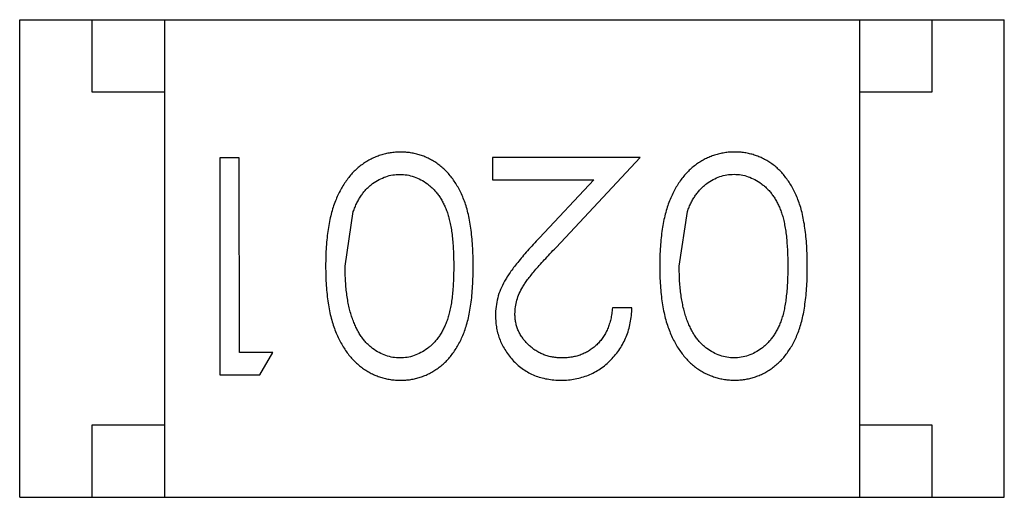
# Model space of a CAD drawing. Header units: inches. Extents: x -29 to 164, y -51 to 83.
# Tile 41 of 164: x 46.281 to 46.961, y 21.473 to 21.803. Entities that reach past the tile are written whole.
import ezdxf

# ---------------------------------------------------------------- set-up
doc = ezdxf.new("R2010")
doc.units = ezdxf.units.IN
doc.header["$LTSCALE"] = 1.21
doc.header["$MEASUREMENT"] = 0
doc.layers.get('0').update_dxf_attribs({"linetype": 'CONTINUOUS'})

msp = doc.modelspace()

# ---------------------------------------------------------------- linework, layer by layer
at = {"color": 7, "linetype": 'Continuous'}
for p, q in [((46.2808, 21.8031), (46.9608, 21.80324)), ((46.28087, 21.4731), (46.2808, 21.8031)), ((46.33081, 21.75311), (46.3308, 21.80311)), ((46.3808, 21.80312), (46.38087, 21.47312)), ((46.8608, 21.80322), (46.86087, 21.47322)), ((46.9108, 21.80323), (46.91081, 21.75323)), ((46.96087, 21.47324), (46.9608, 21.80324)), ((46.38081, 21.75312), (46.33081, 21.75311)), ((46.91081, 21.75323), (46.86081, 21.75322)), ((46.43248, 21.70785), (46.41902, 21.70785)), ((46.41902, 21.70785), (46.41905, 21.55785)), ((46.43251, 21.57323), (46.43248, 21.70785)), ((46.7094, 21.70791), (46.60748, 21.70789)), ((46.60748, 21.70789), (46.60748, 21.6925)), ((46.65124, 21.64582), (46.7094, 21.70791)), ((46.60748, 21.6925), (46.67728, 21.69252)), ((46.67728, 21.69252), (46.63976, 21.65245)), ((46.50557, 21.63287), (46.51124, 21.67058)), ((46.73634, 21.63291), (46.74201, 21.67063)), ((46.70365, 21.60406), (46.69019, 21.60406)), ((46.45558, 21.57324), (46.43251, 21.57323)), ((46.44678, 21.55785), (46.45558, 21.57324)), ((46.41905, 21.55785), (46.44678, 21.55785)), ((46.33086, 21.52311), (46.38086, 21.52312)), ((46.33087, 21.47311), (46.33086, 21.52311)), ((46.86086, 21.52322), (46.91086, 21.52323)), ((46.91086, 21.52323), (46.91087, 21.47323)), ((46.28087, 21.4731), (46.96087, 21.47324))]:
    msp.add_line(p, q, dxfattribs=at)
for points, knots in [([(46.54386, 21.71172), (46.54267, 21.7117), (46.5403, 21.71167), (46.53678, 21.71121), (46.53335, 21.71057), (46.53, 21.70963), (46.52674, 21.70841), (46.52354, 21.70698), (46.52046, 21.70522), (46.51744, 21.70324), (46.51455, 21.70098), (46.51182, 21.69845), (46.50922, 21.69568), (46.50682, 21.69262), (46.50457, 21.68932), (46.5025, 21.68576), (46.50057, 21.68196), (46.49879, 21.67789), (46.49717, 21.6735), (46.49586, 21.66875), (46.49468, 21.66366), (46.49372, 21.65821), (46.49302, 21.65239), (46.49247, 21.64622), (46.49219, 21.63969), (46.49214, 21.63522), (46.49211, 21.63292)], [0, 0, 0, 0, 0.033824, 0.067298, 0.10028, 0.133019, 0.165736, 0.198792, 0.232372, 0.266409, 0.301016, 0.336196, 0.371972, 0.408574, 0.446394, 0.485225, 0.525372, 0.567224, 0.611081, 0.65775, 0.70702, 0.759235, 0.814484, 0.873227, 0.934937, 1, 1, 1, 1]), ([(46.59403, 21.63294), (46.59402, 21.63533), (46.59399, 21.63997), (46.59368, 21.64673), (46.59318, 21.65309), (46.59246, 21.65903), (46.59156, 21.66457), (46.59051, 21.66971), (46.58917, 21.67443), (46.58767, 21.67877), (46.58597, 21.68277), (46.58411, 21.68649), (46.5821, 21.68996), (46.57991, 21.69316), (46.57761, 21.69613), (46.57514, 21.69886), (46.57248, 21.70129), (46.56969, 21.70349), (46.56677, 21.70541), (46.56375, 21.7071), (46.56066, 21.70856), (46.55746, 21.70968), (46.55419, 21.7106), (46.55084, 21.71125), (46.54738, 21.71166), (46.54505, 21.7117), (46.54386, 21.71172)], [0, 0, 0, 0, 0.068113, 0.132564, 0.193427, 0.250218, 0.303569, 0.353576, 0.400235, 0.443586, 0.484619, 0.524292, 0.56238, 0.599049, 0.63494, 0.669782, 0.704009, 0.737842, 0.771098, 0.803896, 0.836415, 0.868639, 0.900715, 0.933378, 0.966213, 1, 1, 1, 1]), ([(46.77463, 21.71177), (46.77344, 21.71175), (46.77107, 21.71172), (46.76755, 21.71126), (46.76412, 21.71061), (46.76077, 21.70968), (46.75751, 21.70846), (46.75431, 21.70703), (46.75123, 21.70526), (46.74821, 21.70329), (46.74532, 21.70103), (46.74259, 21.69849), (46.73999, 21.69573), (46.73759, 21.69267), (46.73534, 21.68937), (46.73327, 21.68581), (46.73134, 21.682), (46.72956, 21.67794), (46.72794, 21.67355), (46.72663, 21.6688), (46.72545, 21.66371), (46.72449, 21.65826), (46.72379, 21.65244), (46.72324, 21.64627), (46.72296, 21.63973), (46.72291, 21.63526), (46.72288, 21.63297)], [0, 0, 0, 0, 0.033824, 0.067298, 0.10028, 0.133019, 0.165736, 0.198792, 0.232372, 0.266409, 0.301016, 0.336196, 0.371972, 0.408574, 0.446394, 0.485225, 0.525372, 0.567224, 0.611081, 0.65775, 0.70702, 0.759235, 0.814484, 0.873227, 0.934937, 1, 1, 1, 1]), ([(46.8248, 21.63299), (46.82479, 21.63538), (46.82476, 21.64002), (46.82445, 21.64678), (46.82395, 21.65314), (46.82323, 21.65908), (46.82233, 21.66461), (46.82128, 21.66976), (46.81994, 21.67448), (46.81844, 21.67882), (46.81674, 21.68282), (46.81488, 21.68654), (46.81287, 21.69), (46.81068, 21.69321), (46.80838, 21.69618), (46.80591, 21.69891), (46.80325, 21.70134), (46.80046, 21.70354), (46.79754, 21.70546), (46.79452, 21.70714), (46.79143, 21.70861), (46.78823, 21.70973), (46.78496, 21.71065), (46.78161, 21.7113), (46.77815, 21.71171), (46.77582, 21.71175), (46.77463, 21.71177)], [0, 0, 0, 0, 0.068113, 0.132564, 0.193427, 0.250218, 0.303569, 0.353576, 0.400235, 0.443586, 0.484619, 0.524292, 0.56238, 0.599049, 0.63494, 0.669782, 0.704009, 0.737842, 0.771098, 0.803896, 0.836415, 0.868639, 0.900715, 0.933378, 0.966213, 1, 1, 1, 1]), ([(46.51124, 21.67058), (46.51163, 21.67162), (46.51239, 21.67367), (46.51372, 21.6766), (46.51518, 21.67933), (46.51678, 21.68185), (46.51853, 21.68416), (46.52038, 21.6863), (46.52239, 21.68822), (46.52519, 21.69046), (46.52888, 21.69281), (46.53359, 21.69481), (46.53844, 21.69613), (46.54176, 21.69627), (46.54342, 21.69633)], [0, 0, 0, 0, 0.075949, 0.148549, 0.218996, 0.286119, 0.351826, 0.416074, 0.478265, 0.540325, 0.660405, 0.774606, 0.887187, 1, 1, 1, 1]), ([(46.54342, 21.69633), (46.54507, 21.69625), (46.54837, 21.69609), (46.55325, 21.69479), (46.55799, 21.69272), (46.56175, 21.69034), (46.5646, 21.68803), (46.56666, 21.68612), (46.56855, 21.68396), (46.57033, 21.68165), (46.57196, 21.67914), (46.57342, 21.67643), (46.57478, 21.67353), (46.57603, 21.67042), (46.57712, 21.66701), (46.57804, 21.66324), (46.5788, 21.6591), (46.57948, 21.65459), (46.57994, 21.64969), (46.58029, 21.64442), (46.58055, 21.63877), (46.58056, 21.63488), (46.58057, 21.63288)], [0, 0, 0, 0, 0.060034, 0.120278, 0.182348, 0.247919, 0.281641, 0.315701, 0.350322, 0.385703, 0.421819, 0.459196, 0.497866, 0.538301, 0.58121, 0.628183, 0.679403, 0.734699, 0.794074, 0.858416, 0.927049, 1, 1, 1, 1]), ([(46.74201, 21.67063), (46.7424, 21.67167), (46.74316, 21.67372), (46.74449, 21.67665), (46.74595, 21.67938), (46.74755, 21.6819), (46.7493, 21.68421), (46.75115, 21.68635), (46.75316, 21.68826), (46.75596, 21.69051), (46.75965, 21.69286), (46.76436, 21.69486), (46.76921, 21.69618), (46.77253, 21.69631), (46.77419, 21.69638)], [0, 0, 0, 0, 0.075949, 0.148549, 0.218996, 0.286119, 0.351826, 0.416074, 0.478265, 0.540325, 0.660405, 0.774606, 0.887187, 1, 1, 1, 1]), ([(46.77419, 21.69638), (46.77584, 21.6963), (46.77914, 21.69614), (46.78402, 21.69483), (46.78876, 21.69276), (46.79252, 21.69039), (46.79537, 21.68808), (46.79743, 21.68616), (46.79932, 21.68401), (46.8011, 21.6817), (46.80273, 21.67919), (46.80419, 21.67648), (46.80555, 21.67358), (46.80679, 21.67047), (46.80789, 21.66706), (46.80881, 21.66329), (46.80957, 21.65914), (46.81025, 21.65464), (46.81071, 21.64974), (46.81106, 21.64447), (46.81132, 21.63882), (46.81133, 21.63493), (46.81134, 21.63293)], [0, 0, 0, 0, 0.060034, 0.120278, 0.182348, 0.247919, 0.281641, 0.315701, 0.350322, 0.385703, 0.421819, 0.459196, 0.497866, 0.538301, 0.58121, 0.628183, 0.679403, 0.734699, 0.794074, 0.858416, 0.927049, 1, 1, 1, 1]), ([(46.63976, 21.65245), (46.63833, 21.65092), (46.63555, 21.64794), (46.63161, 21.64359), (46.62805, 21.63946), (46.62486, 21.63558), (46.622, 21.63196), (46.61954, 21.62857), (46.61744, 21.62542), (46.6151, 21.62159), (46.61279, 21.61685), (46.61087, 21.61095), (46.60964, 21.60486), (46.6095, 21.60072), (46.60942, 21.59863)], [0, 0, 0, 0, 0.09953, 0.192079, 0.277712, 0.357454, 0.429648, 0.495771, 0.555538, 0.608657, 0.707578, 0.804328, 0.901298, 1, 1, 1, 1]), ([(46.62288, 21.59984), (46.62295, 21.60146), (46.62307, 21.6047), (46.62411, 21.60949), (46.62581, 21.61414), (46.62779, 21.61795), (46.62983, 21.62107), (46.63172, 21.62376), (46.63407, 21.62668), (46.63672, 21.62996), (46.6398, 21.6335), (46.64326, 21.63735), (46.6471, 21.6415), (46.64982, 21.64434), (46.65124, 21.64582)], [0, 0, 0, 0, 0.088014, 0.174976, 0.2638, 0.355443, 0.406413, 0.465519, 0.533076, 0.609353, 0.693899, 0.787171, 0.889197, 1, 1, 1, 1]), ([(46.49211, 21.63292), (46.49214, 21.63062), (46.49219, 21.62613), (46.49248, 21.61956), (46.49302, 21.61336), (46.49377, 21.60751), (46.49473, 21.60204), (46.49588, 21.59691), (46.49731, 21.59217), (46.49889, 21.58774), (46.50072, 21.58366), (46.50262, 21.57982), (46.50475, 21.57627), (46.50698, 21.57296), (46.50941, 21.56994), (46.51197, 21.56716), (46.51469, 21.56464), (46.51757, 21.56241), (46.52054, 21.56041), (46.52364, 21.55871), (46.5268, 21.55725), (46.53007, 21.55609), (46.5334, 21.55515), (46.53683, 21.55449), (46.54033, 21.55409), (46.54271, 21.55405), (46.5439, 21.55403)], [0, 0, 0, 0, 0.065278, 0.127205, 0.186168, 0.241675, 0.294115, 0.343609, 0.390387, 0.434463, 0.476646, 0.517002, 0.555936, 0.593716, 0.630057, 0.665601, 0.700745, 0.734917, 0.768681, 0.802087, 0.834849, 0.867433, 0.900138, 0.932806, 0.966212, 1, 1, 1, 1]), ([(46.54344, 21.56941), (46.5418, 21.5695), (46.53852, 21.56967), (46.53367, 21.57091), (46.529, 21.57305), (46.52525, 21.57539), (46.52239, 21.57768), (46.52034, 21.57969), (46.51838, 21.5819), (46.51658, 21.58439), (46.5149, 21.5871), (46.51334, 21.59004), (46.51189, 21.59322), (46.51057, 21.59664), (46.50941, 21.60032), (46.50833, 21.60422), (46.50753, 21.60839), (46.50678, 21.6128), (46.50627, 21.61746), (46.50582, 21.62237), (46.50564, 21.62754), (46.50559, 21.63106), (46.50557, 21.63287)], [0, 0, 0, 0, 0.059689, 0.119507, 0.181075, 0.246162, 0.279894, 0.314468, 0.350403, 0.387474, 0.426147, 0.466624, 0.508745, 0.553328, 0.600058, 0.649177, 0.700552, 0.754894, 0.811825, 0.871514, 0.934319, 1, 1, 1, 1]), ([(46.58057, 21.63288), (46.58057, 21.63087), (46.58056, 21.62696), (46.5803, 21.6213), (46.57996, 21.61602), (46.57943, 21.61112), (46.57884, 21.60659), (46.57801, 21.60245), (46.57711, 21.59869), (46.57601, 21.59528), (46.57477, 21.59217), (46.57342, 21.58926), (46.57192, 21.58656), (46.57028, 21.58405), (46.56854, 21.58172), (46.56665, 21.57959), (46.56463, 21.57765), (46.56177, 21.5754), (46.55803, 21.57305), (46.55333, 21.5709), (46.54842, 21.56967), (46.5451, 21.5695), (46.54344, 21.56941)], [0, 0, 0, 0, 0.073302, 0.142286, 0.206253, 0.266017, 0.321612, 0.372532, 0.419497, 0.462398, 0.502825, 0.541489, 0.579034, 0.615143, 0.650298, 0.684912, 0.718701, 0.752189, 0.817245, 0.879117, 0.939613, 1, 1, 1, 1]), ([(46.5439, 21.55403), (46.54508, 21.55405), (46.54741, 21.55409), (46.55087, 21.5545), (46.55424, 21.55515), (46.55753, 21.5561), (46.56074, 21.55725), (46.56386, 21.55872), (46.56689, 21.56044), (46.56984, 21.56239), (46.57265, 21.56461), (46.57532, 21.56705), (46.57778, 21.56978), (46.58011, 21.57273), (46.58225, 21.57595), (46.58429, 21.57939), (46.58611, 21.58309), (46.58778, 21.58706), (46.58926, 21.59136), (46.59053, 21.59606), (46.59166, 21.60117), (46.5925, 21.60672), (46.59319, 21.61268), (46.59369, 21.61906), (46.59399, 21.62587), (46.59402, 21.63054), (46.59403, 21.63294)], [0, 0, 0, 0, 0.033742, 0.066533, 0.099153, 0.13154, 0.164087, 0.196563, 0.229707, 0.263315, 0.297504, 0.331686, 0.366482, 0.4021, 0.438958, 0.476748, 0.515985, 0.556589, 0.599519, 0.645765, 0.695487, 0.748721, 0.805687, 0.866754, 0.931405, 1, 1, 1, 1]), ([(46.72288, 21.63297), (46.72291, 21.63067), (46.72296, 21.62618), (46.72325, 21.61961), (46.72379, 21.61341), (46.72454, 21.60756), (46.7255, 21.60209), (46.72665, 21.59696), (46.72808, 21.59221), (46.72966, 21.58779), (46.73149, 21.58371), (46.73339, 21.57987), (46.73552, 21.57632), (46.73775, 21.57301), (46.74018, 21.56999), (46.74274, 21.5672), (46.74546, 21.56469), (46.74834, 21.56246), (46.75131, 21.56046), (46.75441, 21.55876), (46.75757, 21.5573), (46.76084, 21.55614), (46.76417, 21.5552), (46.76759, 21.55454), (46.7711, 21.55414), (46.77347, 21.5541), (46.77467, 21.55408)], [0, 0, 0, 0, 0.065278, 0.127205, 0.186168, 0.241675, 0.294115, 0.343609, 0.390387, 0.434463, 0.476646, 0.517002, 0.555936, 0.593716, 0.630057, 0.665601, 0.700745, 0.734917, 0.768681, 0.802087, 0.834849, 0.867433, 0.900138, 0.932806, 0.966212, 1, 1, 1, 1]), ([(46.77421, 21.56946), (46.77257, 21.56955), (46.76929, 21.56972), (46.76444, 21.57095), (46.75977, 21.5731), (46.75602, 21.57544), (46.75316, 21.57773), (46.75111, 21.57974), (46.74915, 21.58195), (46.74735, 21.58443), (46.74567, 21.58715), (46.74411, 21.59009), (46.74266, 21.59327), (46.74134, 21.59669), (46.74018, 21.60037), (46.7391, 21.60427), (46.7383, 21.60844), (46.73755, 21.61285), (46.73704, 21.61751), (46.73659, 21.62242), (46.73641, 21.62758), (46.73636, 21.63111), (46.73634, 21.63291)], [0, 0, 0, 0, 0.059689, 0.119507, 0.181075, 0.246162, 0.279894, 0.314468, 0.350403, 0.387474, 0.426147, 0.466624, 0.508745, 0.553328, 0.600058, 0.649177, 0.700552, 0.754894, 0.811825, 0.871514, 0.934319, 1, 1, 1, 1]), ([(46.81134, 21.63293), (46.81133, 21.63092), (46.81133, 21.62701), (46.81106, 21.62135), (46.81073, 21.61606), (46.8102, 21.61117), (46.80961, 21.60664), (46.80878, 21.6025), (46.80788, 21.59874), (46.80678, 21.59533), (46.80553, 21.59222), (46.80418, 21.58931), (46.80269, 21.58661), (46.80105, 21.5841), (46.79931, 21.58177), (46.79742, 21.57964), (46.7954, 21.5777), (46.79254, 21.57545), (46.7888, 21.5731), (46.7841, 21.57095), (46.77919, 21.56972), (46.77587, 21.56955), (46.77421, 21.56946)], [0, 0, 0, 0, 0.073302, 0.142286, 0.206253, 0.266017, 0.321612, 0.372532, 0.419497, 0.462398, 0.502825, 0.541489, 0.579034, 0.615143, 0.650298, 0.684912, 0.718701, 0.752189, 0.817245, 0.879117, 0.939613, 1, 1, 1, 1]), ([(46.77467, 21.55408), (46.77585, 21.5541), (46.77818, 21.55414), (46.78164, 21.55455), (46.78501, 21.5552), (46.78829, 21.55615), (46.79151, 21.5573), (46.79463, 21.55877), (46.79766, 21.56049), (46.80061, 21.56243), (46.80342, 21.56466), (46.80609, 21.5671), (46.80855, 21.56982), (46.81088, 21.57278), (46.81302, 21.576), (46.81506, 21.57943), (46.81688, 21.58314), (46.81855, 21.58711), (46.82003, 21.59141), (46.8213, 21.59611), (46.82242, 21.60122), (46.82326, 21.60677), (46.82396, 21.61273), (46.82446, 21.61911), (46.82476, 21.62592), (46.82479, 21.63059), (46.8248, 21.63299)], [0, 0, 0, 0, 0.033742, 0.066533, 0.099153, 0.13154, 0.164087, 0.196563, 0.229707, 0.263315, 0.297504, 0.331686, 0.366482, 0.4021, 0.438958, 0.476748, 0.515985, 0.556589, 0.599519, 0.645765, 0.695487, 0.748721, 0.805687, 0.866754, 0.931405, 1, 1, 1, 1]), ([(46.65543, 21.56944), (46.65431, 21.56946), (46.65211, 21.56952), (46.64888, 21.56995), (46.64578, 21.57064), (46.64281, 21.57163), (46.63997, 21.5729), (46.63727, 21.57444), (46.63471, 21.57629), (46.63229, 21.57838), (46.63009, 21.58065), (46.62819, 21.58308), (46.62654, 21.5856), (46.62518, 21.58823), (46.62416, 21.59099), (46.62344, 21.59384), (46.62297, 21.5968), (46.62291, 21.59881), (46.62288, 21.59984)], [0, 0, 0, 0, 0.068027, 0.133505, 0.19695, 0.26027, 0.322741, 0.384982, 0.448465, 0.513424, 0.578224, 0.640011, 0.700094, 0.760067, 0.819012, 0.877878, 0.938035, 1, 1, 1, 1]), ([(46.65475, 21.55405), (46.65642, 21.55409), (46.65971, 21.55416), (46.66455, 21.55484), (46.66917, 21.55596), (46.6736, 21.55748), (46.67781, 21.5595), (46.68183, 21.56191), (46.68566, 21.56477), (46.6892, 21.56808), (46.69247, 21.57168), (46.69535, 21.57558), (46.69778, 21.57974), (46.6998, 21.58414), (46.70143, 21.58876), (46.70259, 21.59365), (46.70339, 21.59877), (46.70357, 21.60227), (46.70365, 21.60406)], [0, 0, 0, 0, 0.06445, 0.126725, 0.187421, 0.247417, 0.306749, 0.366595, 0.427749, 0.490235, 0.553031, 0.614805, 0.676505, 0.738096, 0.801021, 0.864897, 0.931209, 1, 1, 1, 1]), ([(46.69019, 21.60406), (46.69006, 21.60272), (46.68982, 21.60012), (46.68907, 21.59634), (46.68813, 21.59279), (46.6869, 21.58946), (46.68538, 21.58638), (46.68364, 21.58352), (46.68165, 21.58088), (46.67939, 21.57851), (46.67693, 21.57638), (46.67431, 21.57451), (46.67153, 21.57293), (46.6686, 21.57167), (46.66552, 21.57068), (46.66229, 21.56995), (46.65891, 21.56953), (46.65661, 21.56947), (46.65543, 21.56944)], [0, 0, 0, 0, 0.073648, 0.143686, 0.210962, 0.275557, 0.338064, 0.399311, 0.4594, 0.51934, 0.579024, 0.637809, 0.695959, 0.754122, 0.813113, 0.873453, 0.935561, 1, 1, 1, 1]), ([(46.60942, 21.59863), (46.60947, 21.59715), (46.60956, 21.59423), (46.61013, 21.58992), (46.61114, 21.58577), (46.61247, 21.58175), (46.61428, 21.57791), (46.61645, 21.57421), (46.61898, 21.57063), (46.62192, 21.56728), (46.62512, 21.56414), (46.62867, 21.56148), (46.63242, 21.55917), (46.63641, 21.55726), (46.64066, 21.55583), (46.64515, 21.55481), (46.64987, 21.55416), (46.6531, 21.55409), (46.65475, 21.55405)], [0, 0, 0, 0, 0.06271, 0.123347, 0.183401, 0.242828, 0.302097, 0.36242, 0.423725, 0.487032, 0.550491, 0.612709, 0.674265, 0.73617, 0.799211, 0.863483, 0.930525, 1, 1, 1, 1])]:
    msp.add_open_spline(points, degree=3, knots=knots, dxfattribs=at)

doc.saveas('drawing.dxf')
